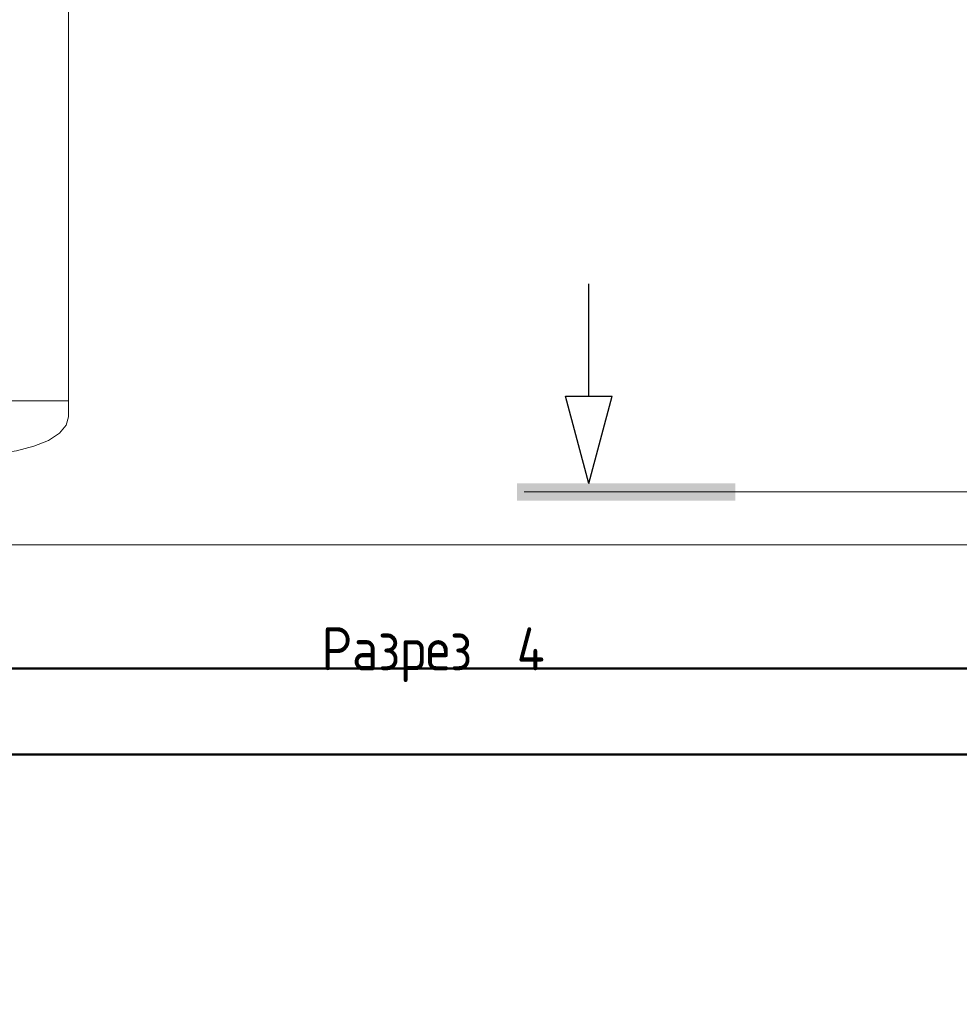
# Model space of a CAD drawing. Header units: metres. Extents: x -54598 to 1827199, y -329446 to -256744.
# Tile 77 of 256: x 18652 to 23018, y -276521 to -271944. Entities that reach past the tile are written whole.
import ezdxf
from ezdxf import colors
from ezdxf.entities.mleader import LeaderData, LeaderLine
from ezdxf.math import Vec2, Vec3

# ---------------------------------------------------------------- set-up
doc = ezdxf.new("R2010")
doc.units = ezdxf.units.M
for name, color, linetype, lineweight in [('A-WALL', 113, 'Continuous', 20), ('G-ANNO-SYMB', 7, 'Continuous', 9), ('P-PIPE', 7, 'Continuous', 20), ('ТС_труБы', 5, 'Continuous', 60)]:
    doc.layers.add(name, color=color, linetype=linetype, lineweight=lineweight)
doc.styles.add('GOST Common', font='GOST_Common.ttf', dxfattribs={"width": 0.9, "height": 125})
doc.styles.add('ISO_1.0', font='isocpeur.ttf')

# ---------------------------------------------------------------- blocks, each defined once
blk = doc.blocks.new('ADSK_СтальСварка_Заглушка_ГОСТ17379-2001 - Исполнение 2-669850-В_Этаж 01_Сводный')
at = {"layer": 'P-PIPE', "color": 1}
for p, q in [((37.5, 213), (0, 213)), ((0, -213), (0, 213)), ((0, 213), (0, -213)), ((0, -213), (37.5, -213))]:
    blk.add_line(p, q, dxfattribs=at)
at = {"layer": 'P-PIPE', "color": 1, "flags": 128}
for points in [[(37.5, 213), (57, 207.7), (75.5, 191.9), (92.1, 166.5), (105.9, 132.8), (116.3, 92.4), (122.8, 47.4), (125, 0)], [(125, 0), (122.8, 47.4), (116.3, 92.4), (105.9, 132.8), (92.1, 166.5), (75.5, 191.9), (57, 207.7), (37.5, 213)], [(125, 0), (122.8, -47.4), (116.3, -92.4), (105.9, -132.8), (92.1, -166.5), (75.5, -191.9), (57, -207.7), (37.5, -213)], [(37.5, -213), (57, -207.7), (75.5, -191.9), (92.1, -166.5), (105.9, -132.8), (116.3, -92.4), (122.8, -47.4), (125, 0)]]:
    blk.add_lwpolyline(points, dxfattribs=at)
blk = doc.blocks.new('Разрез - Имя вида спереди-14078-В_Этаж 01_Сводный')
at = {"layer": 'G-ANNO-SYMB'}
blk.add_hatch(color=256, dxfattribs=at).paths.add_polyline_path([(9.798, 0.404), (9.798, -0.394), (-0.333, -0.394), (-0.333, 0.404)])
at = {"layer": 'G-ANNO-SYMB', "lineweight": 30}
for p, q in [((3, -0.394), (1.915, -4.442)), ((3, -0.394), (4.085, -4.442)), ((1.915, -4.442), (4.085, -4.442)), ((3, -4.442), (3, -9.663))]:
    blk.add_line(p, q, dxfattribs=at)
blk = doc.blocks.new('fdsafdsf')
at = {"layer": 'A-WALL', "lineweight": 50}
for p, q in [((222524, 36541), (211724, 36541)), ((211524, 36341), (222724, 36341))]:
    blk.add_line(p, q, dxfattribs=at)
at = {"layer": 'G-ANNO-SYMB', "lineweight": 20}
for p, q in [((218540.9, 36951.4), (223485.4, 36951.4)), ((224776.1, 36828.1), (210310.4, 36828.1))]:
    blk.add_line(p, q, dxfattribs=at)
at = {"layer": 'P-PIPE', "color": 1}
for q in [(217482, 40949.6), (217056, 37163.1)]:
    blk.add_line((217482, 37163.1), q, dxfattribs=at)
at = {"layer": 'G-ANNO-SYMB', "lineweight": 50, "extrusion": (0, 0, -1), "xscale": 49.99999999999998, "yscale": 49.99999999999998, "zscale": 49.99999999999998, "rotation": 180}
blk.add_blockref('Разрез - Имя вида спереди-14078-В_Этаж 01_Сводный', (-218540.9, 36951.4), dxfattribs=at)
at = {"layer": 'P-PIPE', "color": 1, "rotation": 270}
blk.add_blockref('ADSK_СтальСварка_Заглушка_ГОСТ17379-2001 - Исполнение 2-669850-В_Этаж 01_Сводный', (217269, 37163.1), dxfattribs=at)
at = {"layer": 'G-ANNO-SYMB', "char_height": 100, "attachment_point": 1, "style": 'GOST Common'}
for s, insert, width in [('Разрез', (218070, 36636.5), 483.418), (' 4', (218468.8, 36636.5), 129.873)]:
    blk.add_mtext(s, dxfattribs=dict(at, insert=insert, width=width))
blk = doc.blocks.new('_None')

msp = doc.modelspace()

# ---------------------------------------------------------------- block references
at = {"color": 5, "lineweight": 30, "xscale": 2, "yscale": 2, "zscale": 2}
msp.add_blockref('fdsafdsf', (-416084.8, -348041.5), dxfattribs=at)

# ---------------------------------------------------------------- next in the draw order: leaders
at = {"layer": 'ТС_труБы', "color": 5, "linetype": 'Continuous', "lineweight": 5}
ml = msp.add_multileader_mtext('Standard', dxfattribs=at)
ml.set_content('{\\fArial|b0|i0|c204|p34;\\C0;НАСОС ЦИРКУЛЯЦИИ /НАСОС СЕТЕВОЙ/ ГВС N=\\fArial|b0|i0|c0|p34;1.5\\fArial|b0|i0|c204|p34; КВТ}', color=250, style='ISO_1.0')
ml.set_leader_properties(color=250)
ml.set_arrow_properties(name='NONE')
ml.build(insert=Vec2(0, 0))
ml.multileader.update_dxf_attribs({"text_left_attachment_type": 6, "text_right_attachment_type": 6, "dogleg_length": 86.4, "arrow_head_size": 200})
ctx = ml.context
ctx.base_point, ctx.char_height, ctx.arrow_head_size, ctx.landing_gap_size, ctx.plane_origin = Vec3(16704.4, -263297.4), 500, 200, 200, Vec3(22863, -262204.9)
ctx.left_attachment, ctx.right_attachment, ctx.text_align_type = 6, 6, 1
notes = []
notes.append((ctx, [(1, (1, 1, 0), (16618, -263297.4), (1, 0), 86.4, [(2, [(15983.6, -272447.4), (16057.3, -266318.7)], 0, [])])]))
ctx.mtext.insert, ctx.mtext.width, ctx.mtext.alignment, ctx.mtext.flow_direction = Vec3(22085.7, -262697.4), 10718.881, 2, 5
ctx.mtext.has_bg_fill, ctx.mtext.bg_color, ctx.mtext.bg_scale_factor, ctx.mtext.bg_transparency, ctx.mtext.use_window_bg_color = 1, -1073741824, 1, 0, 1
ml = msp.add_multileader_mtext('Standard', dxfattribs=at)
ml.set_content('Т1%%C133x4.5\\PТ2%%C133x4.5', color=250, style='ISO_1.0')
ml.set_leader_properties(color=250)
ml.set_arrow_properties(name='NONE')
ml.build(insert=Vec2(0, 0))
ml.multileader.update_dxf_attribs({"text_left_attachment_type": 6, "text_right_attachment_type": 6, "dogleg_length": 86.4, "arrow_head_size": 200})
ctx = ml.context
ctx.base_point, ctx.char_height, ctx.arrow_head_size, ctx.landing_gap_size, ctx.plane_origin = Vec3(21614.2, -277590.2), 500, 200, 200, Vec3(25651.2, -276497.7)
ctx.left_attachment, ctx.right_attachment, ctx.text_align_type = 6, 6, 1
notes.append((ctx, [(0, (1, 1, 0), (25400.6, -277590.2), (-1, 0), 86.4, [(1, [(25651.2, -276497.7), (26424.2, -276490.2)], 0, [])])]))
ctx.mtext.insert, ctx.mtext.width, ctx.mtext.alignment, ctx.mtext.flow_direction = Vec3(23464.2, -276990.2), 3255, 2, 5
ctx.mtext.has_bg_fill, ctx.mtext.bg_color, ctx.mtext.bg_scale_factor, ctx.mtext.bg_transparency, ctx.mtext.use_window_bg_color = 1, -1073741824, 1, 0, 1
for ctx, leaders in notes:
    for number, flags, end, landing, length, lines in leaders:
        leader = LeaderData()
        leader.index, (leader.has_last_leader_line, leader.has_dogleg_vector, leader.attachment_direction) = number, flags
        leader.last_leader_point, leader.dogleg_vector, leader.dogleg_length = Vec3(end), Vec3(landing), length
        for number, points, colour, breaks in lines:
            line = LeaderLine()
            line.index, line.vertices, line.color, line.breaks = number, Vec3.list(points), colors.encode_raw_color(colour), breaks
            leader.lines.append(line)
        ctx.leaders.append(leader)

doc.saveas('drawing.dxf')
